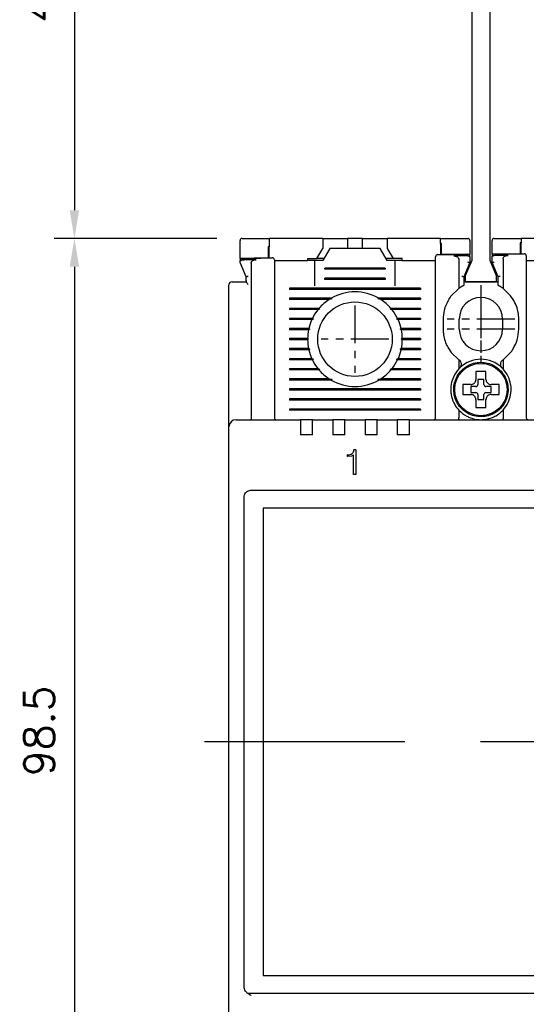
# Model space of a CAD drawing. Extents: x 2148 to 5118, y -907 to 1533.
# Tile 19 of 29: x 4449 to 4500, y 1318 to 1415. Entities that reach past the tile are written whole.
import ezdxf

# ---------------------------------------------------------------- set-up
doc = ezdxf.new("R2010")
doc.units = 0
doc.header["$LTSCALE"] = 3
doc.header["$MEASUREMENT"] = 0
doc.linetypes.add('CENTER', pattern=[2, 1.25, -0.25, 0.25, -0.25])
doc.layers.get('0').update_dxf_attribs({"linetype": 'CONTINUOUS'})
doc.layers.get('Defpoints').update_dxf_attribs({"linetype": 'CONTINUOUS'})
doc.layers.add('cen', color=1, linetype='CENTER')
doc.layers.add('di', color=3, linetype='CONTINUOUS')
doc.styles.add('KIM', font='ROMANS.shx', dxfattribs={"height": 5, "bigfont": 'GSG1.shx'})
doc.styles.get("Standard").update_dxf_attribs({"font": 'romans.shx', "height": 3, "bigfont": 'ghs.shx'})
doc.dimstyles.new('STANDARD$0', dxfattribs={"dimtxt": 5, "dimasz": 5, "dimexe": 1, "dimexo": 2, "dimgap": 2, "dimtad": 1, "dimdec": 4, "dimzin": 12, "dimdsep": 46, "dimtxsty": 'KIM', "dimcen": -1, "dimdle": 0.1, "dimadec": 0, "dimazin": 0, "dimtfac": 1, "dimtdec": 4, "dimtmove": 0, "dimatfit": 3, "dimfxl": 0, "dimtolj": 1, "dimtzin": 0, "dimarcsym": 0})

# ---------------------------------------------------------------- blocks, each defined once
blk = doc.blocks.new('*D44')
at = {"layer": 'Defpoints', "color": 0}
for p in [(4470.911, 1393.607), (4454.773, 1295.107), (4507.611, 1295.107)]:
    blk.add_point(p, dxfattribs=at)
at = {"layer": 'di'}
for p, q in [((4468.911, 1393.607), (4452.773, 1393.607)), ((4454.773, 1390.807), (4454.773, 1297.907)), ((4505.611, 1295.107), (4452.773, 1295.107))]:
    blk.add_line(p, q, dxfattribs=at)
for points in [[(4454.306, 1390.807), (4455.239, 1390.807), (4454.773, 1393.607)], [(4454.306, 1297.907), (4455.239, 1297.907), (4454.773, 1295.107)]]:
    blk.add_solid(points, dxfattribs=at)
at = {"layer": 'di', "insert": (4451.273, 1344.707), "char_height": 3, "attachment_point": 5, "rotation": 90}
blk.add_mtext('\\A1;98.5', dxfattribs=at)
blk = doc.blocks.new('12323')
for p, q in [((3740.699, 1408.125), (3738.499, 1408.125)), ((3738.499, 1408.125), (3738.499, 1404.725)), ((3742.999, 1408.125), (3738.499, 1408.125)), ((3742.999, 1407.325), (3742.999, 1408.125)), ((3790.799, 1407.325), (3742.999, 1407.325)), ((3792.299, 1407.975), (3790.799, 1407.325)), ((3792.899, 1407.975), (3792.299, 1407.975)), ((3792.899, 1404.875), (3792.899, 1407.975)), ((3742.999, 1405.525), (3790.799, 1405.525)), ((3742.999, 1405.525), (3790.799, 1405.525)), ((3742.999, 1404.725), (3742.999, 1405.525)), ((3744.846, 1405.525), (3743.655, 1405.176)), ((3790.799, 1405.525), (3792.299, 1404.875)), ((3738.499, 1404.725), (3740.699, 1404.725)), ((3738.499, 1404.725), (3742.999, 1404.725)), ((3743.655, 1405.176), (3742.999, 1404.984)), ((3792.299, 1404.875), (3792.899, 1404.875))]:
    blk.add_line(p, q)
blk = doc.blocks.new('*D73')
at = {"layer": 'Defpoints', "color": 0}
for p in [(4493.411, 1443.707), (4454.773, 1393.607), (4470.911, 1393.607)]:
    blk.add_point(p, dxfattribs=at)
at = {"layer": 'di'}
for p, q in [((4491.411, 1443.707), (4452.773, 1443.707)), ((4454.773, 1440.907), (4454.773, 1396.407)), ((4468.911, 1393.607), (4452.773, 1393.607))]:
    blk.add_line(p, q, dxfattribs=at)
for points in [[(4454.306, 1440.907), (4455.239, 1440.907), (4454.773, 1443.707)], [(4454.306, 1396.407), (4455.239, 1396.407), (4454.773, 1393.607)]]:
    blk.add_solid(points, dxfattribs=at)
at = {"layer": 'di', "insert": (4451.273, 1417.595), "char_height": 3, "attachment_point": 5, "rotation": 90}
blk.add_mtext('\\A1;48', dxfattribs=at)

msp = doc.modelspace()

# ---------------------------------------------------------------- linework, layer by layer
for p, q in [((4474.111, 1393.607), (4474.111, 1392.784)), ((4479.411, 1393.607), (4474.111, 1393.607)), ((4479.411, 1393.607), (4479.411, 1392.607)), ((4479.411, 1393.607), (4481.361, 1393.607)), ((4481.361, 1393.607), (4481.861, 1393.607)), ((4481.861, 1393.607), (4481.861, 1392.607)), ((4483.361, 1393.607), (4481.861, 1393.607)), ((4483.361, 1392.607), (4483.361, 1393.607)), ((4483.361, 1393.607), (4483.861, 1393.607)), ((4483.861, 1393.607), (4485.811, 1393.607)), ((4485.811, 1393.607), (4485.811, 1392.607)), ((4491.111, 1393.607), (4485.811, 1393.607)), ((4491.111, 1393.105), (4491.111, 1393.607)), ((4499.111, 1393.607), (4499.111, 1393.18)), ((4504.411, 1393.607), (4499.111, 1393.607)), ((4471.211, 1391.607), (4471.211, 1393.407)), ((4474.011, 1392.781), (4474.011, 1391.681)), ((4474.111, 1391.684), (4474.111, 1392.784)), ((4478.834, 1391.607), (4479.411, 1392.607)), ((4480.111, 1392.607), (4479.419, 1391.407)), ((4485.111, 1392.607), (4480.111, 1392.607)), ((4485.804, 1391.407), (4485.111, 1392.607)), ((4485.811, 1392.607), (4486.389, 1391.607)), ((4491.111, 1393.105), (4491.111, 1392.005)), ((4491.211, 1392.006), (4491.211, 1393.106)), ((4494.011, 1393.407), (4494.011, 1392.038)), ((4496.211, 1392.058), (4496.211, 1393.407)), ((4499.011, 1393.18), (4499.011, 1392.08)), ((4499.111, 1392.08), (4499.111, 1393.18)), ((4474.011, 1391.681), (4471.211, 1391.607)), ((4471.211, 1391.607), (4471.211, 1391.464)), ((4477.911, 1391.607), (4477.911, 1391.407)), ((4477.911, 1391.607), (4478.834, 1391.607)), ((4479.534, 1391.607), (4478.834, 1391.607)), ((4486.389, 1391.607), (4485.689, 1391.607)), ((4487.311, 1391.607), (4486.389, 1391.607)), ((4487.311, 1391.407), (4487.311, 1391.607)), ((4494.011, 1392.038), (4491.211, 1392.006)), ((4493.811, 1391.887), (4493.81, 1391.887)), ((4494.011, 1391.886), (4494.011, 1392.038)), ((4494.011, 1391.755), (4494.011, 1391.208)), ((4499.011, 1392.08), (4496.211, 1392.058)), ((4496.211, 1392.058), (4496.211, 1391.911)), ((4496.211, 1391.208), (4496.211, 1391.78)), ((4496.411, 1391.912), (4496.41, 1391.912)), ((4497.311, 1391.596), (4497.311, 1388.644)), ((4471.811, 1389.807), (4471.211, 1391.207)), ((4472.311, 1391.169), (4472.311, 1375.793)), ((4474.611, 1391.407), (4477.911, 1391.407)), ((4474.611, 1390.609), (4474.611, 1375.807)), ((4478.611, 1391.407), (4477.911, 1391.407)), ((4478.611, 1391.407), (4478.611, 1388.907)), ((4479.419, 1391.407), (4478.611, 1391.407)), ((4479.611, 1390.55), (4479.611, 1390.665)), ((4485.611, 1390.665), (4479.611, 1390.665)), ((4485.611, 1390.607), (4479.611, 1390.607)), ((4485.611, 1390.665), (4485.611, 1390.55)), ((4486.611, 1391.407), (4485.804, 1391.407)), ((4487.311, 1391.407), (4486.611, 1391.407)), ((4486.611, 1388.907), (4486.611, 1391.407)), ((4487.311, 1391.407), (4490.611, 1391.407)), ((4490.611, 1375.807), (4490.611, 1390.919)), ((4492.911, 1391.549), (4492.911, 1388.644)), ((4494.011, 1391.207), (4493.411, 1389.807)), ((4494.011, 1391.208), (4494.011, 1391.207)), ((4496.211, 1391.207), (4496.211, 1391.208)), ((4496.811, 1389.807), (4496.211, 1391.207)), ((4499.611, 1391.407), (4502.911, 1391.407)), ((4499.611, 1391.001), (4499.611, 1375.807)), ((4471.811, 1389.441), (4471.811, 1389.808)), ((4471.811, 1389.808), (4471.811, 1389.807)), ((4485.611, 1390.55), (4479.611, 1390.55)), ((4479.611, 1389.55), (4479.611, 1389.665)), ((4485.611, 1389.665), (4479.611, 1389.665)), ((4485.611, 1389.665), (4485.611, 1389.55)), ((4493.411, 1389.808), (4493.411, 1388.95)), ((4493.411, 1389.807), (4493.411, 1389.808)), ((4496.811, 1388.95), (4496.811, 1389.808)), ((4496.811, 1389.808), (4496.811, 1389.807)), ((4470.111, 1375.735), (4470.111, 1389.007)), ((4470.811, 1389.307), (4471.811, 1389.307)), ((4471.811, 1389.441), (4471.813, 1389.293)), ((4471.811, 1389.293), (4471.811, 1389.441)), ((4471.813, 1389.293), (4471.811, 1389.293)), ((4476.111, 1388.665), (4476.111, 1388.55)), ((4489.111, 1388.665), (4476.111, 1388.665)), ((4485.611, 1389.607), (4479.611, 1389.607)), ((4485.611, 1389.55), (4479.611, 1389.55)), ((4489.111, 1388.665), (4489.111, 1388.55)), ((4493.211, 1388.84), (4492.911, 1388.644)), ((4496.811, 1389.307), (4493.411, 1389.307)), ((4497.311, 1388.644), (4497.011, 1388.84)), ((4489.111, 1388.607), (4476.111, 1388.607)), ((4489.111, 1388.55), (4476.111, 1388.55)), ((4492.911, 1388.644), (4492.161, 1387.923)), ((4498.061, 1387.923), (4497.311, 1388.644)), ((4498.311, 1387.563), (4498.061, 1387.923)), ((4480.24, 1387.665), (4476.111, 1387.665)), ((4476.111, 1387.665), (4476.111, 1387.55)), ((4480.34, 1387.607), (4476.111, 1387.607)), ((4480.052, 1387.55), (4476.111, 1387.55)), ((4480.34, 1387.607), (4480.052, 1387.55)), ((4480.24, 1387.665), (4480.34, 1387.607)), ((4484.883, 1387.607), (4484.983, 1387.665)), ((4485.17, 1387.55), (4484.883, 1387.607)), ((4489.111, 1387.607), (4484.883, 1387.607)), ((4489.111, 1387.665), (4484.983, 1387.665)), ((4489.111, 1387.55), (4485.17, 1387.55)), ((4489.111, 1387.665), (4489.111, 1387.55)), ((4479.042, 1386.665), (4476.111, 1386.665)), ((4476.111, 1386.665), (4476.111, 1386.55)), ((4479.124, 1386.607), (4476.111, 1386.607)), ((4478.946, 1386.55), (4476.111, 1386.55)), ((4480.211, 1386.407), (4480.212, 1386.424)), ((4485.011, 1386.424), (4485.011, 1386.407)), ((4489.111, 1386.607), (4486.098, 1386.607)), ((4489.111, 1386.665), (4486.181, 1386.665)), ((4489.111, 1386.55), (4486.276, 1386.55)), ((4489.111, 1386.665), (4489.111, 1386.55)), ((4478.386, 1385.665), (4476.111, 1385.665)), ((4476.111, 1385.665), (4476.111, 1385.55)), ((4478.469, 1385.607), (4476.111, 1385.607)), ((4478.331, 1385.55), (4476.111, 1385.55)), ((4489.111, 1385.607), (4486.754, 1385.607)), ((4489.111, 1385.665), (4486.837, 1385.665)), ((4489.111, 1385.55), (4486.891, 1385.55)), ((4489.111, 1385.665), (4489.111, 1385.55)), ((4491.361, 1385.607), (4491.361, 1384.607)), ((4492.961, 1384.607), (4492.961, 1385.607)), ((4497.261, 1385.607), (4497.261, 1384.607)), ((4498.861, 1384.607), (4498.861, 1385.607)), ((4478.032, 1384.665), (4476.111, 1384.665)), ((4476.111, 1384.665), (4476.111, 1384.55)), ((4478.121, 1384.607), (4476.111, 1384.607)), ((4478.007, 1384.55), (4476.111, 1384.55)), ((4478.121, 1384.607), (4478.007, 1384.55)), ((4478.032, 1384.665), (4478.121, 1384.607)), ((4487.101, 1384.607), (4487.191, 1384.665)), ((4489.111, 1384.607), (4487.101, 1384.607)), ((4487.216, 1384.55), (4487.101, 1384.607)), ((4489.111, 1384.665), (4487.191, 1384.665)), ((4489.111, 1384.55), (4487.216, 1384.55)), ((4489.111, 1384.665), (4489.111, 1384.55)), ((4477.912, 1383.665), (4476.111, 1383.665)), ((4476.111, 1383.665), (4476.111, 1383.55)), ((4478.011, 1383.607), (4476.111, 1383.607)), ((4477.912, 1383.55), (4476.111, 1383.55)), ((4477.912, 1383.665), (4478.011, 1383.607)), ((4478.011, 1383.607), (4477.912, 1383.55)), ((4487.211, 1383.607), (4487.311, 1383.665)), ((4489.111, 1383.607), (4487.211, 1383.607)), ((4487.311, 1383.55), (4487.211, 1383.607)), ((4489.111, 1383.665), (4487.311, 1383.665)), ((4489.111, 1383.55), (4487.311, 1383.55)), ((4489.111, 1383.665), (4489.111, 1383.55)), ((4478.007, 1382.665), (4476.111, 1382.665)), ((4476.111, 1382.665), (4476.111, 1382.55)), ((4478.121, 1382.607), (4476.111, 1382.607)), ((4478.032, 1382.55), (4476.111, 1382.55)), ((4478.007, 1382.665), (4478.121, 1382.607)), ((4478.121, 1382.607), (4478.032, 1382.55)), ((4487.101, 1382.607), (4487.216, 1382.665)), ((4489.111, 1382.607), (4487.101, 1382.607)), ((4487.191, 1382.55), (4487.101, 1382.607)), ((4489.111, 1382.55), (4487.191, 1382.55)), ((4489.111, 1382.665), (4487.216, 1382.665)), ((4489.111, 1382.665), (4489.111, 1382.55)), ((4491.911, 1382.652), (4492.161, 1382.292)), ((4492.161, 1382.292), (4492.911, 1381.571)), ((4497.311, 1381.571), (4498.061, 1382.292)), ((4478.331, 1381.665), (4476.111, 1381.665)), ((4476.111, 1381.665), (4476.111, 1381.55)), ((4478.469, 1381.607), (4476.111, 1381.607)), ((4478.386, 1381.55), (4476.111, 1381.55)), ((4489.111, 1381.607), (4486.754, 1381.607)), ((4489.111, 1381.55), (4486.837, 1381.55)), ((4489.111, 1381.665), (4486.891, 1381.665)), ((4489.111, 1381.665), (4489.111, 1381.55)), ((4492.911, 1381.571), (4492.911, 1380.647)), ((4492.911, 1381.571), (4492.964, 1381.533)), ((4497.258, 1381.533), (4497.311, 1381.571)), ((4497.311, 1381.571), (4497.311, 1380.647)), ((4478.946, 1380.665), (4476.111, 1380.665)), ((4476.111, 1380.665), (4476.111, 1380.55)), ((4479.124, 1380.607), (4476.111, 1380.607)), ((4479.042, 1380.55), (4476.111, 1380.55)), ((4480.211, 1380.792), (4480.211, 1380.807)), ((4485.011, 1380.807), (4485.012, 1380.792)), ((4489.111, 1380.607), (4486.098, 1380.607)), ((4489.111, 1380.55), (4486.181, 1380.55)), ((4489.111, 1380.665), (4486.276, 1380.665)), ((4489.111, 1380.665), (4489.111, 1380.55)), ((4493.026, 1380.764), (4492.911, 1380.647)), ((4497.311, 1380.647), (4497.197, 1380.764)), ((4480.052, 1379.665), (4476.111, 1379.665)), ((4476.111, 1379.665), (4476.111, 1379.55)), ((4480.34, 1379.607), (4476.111, 1379.607)), ((4480.24, 1379.55), (4476.111, 1379.55)), ((4480.052, 1379.665), (4480.34, 1379.607)), ((4480.34, 1379.607), (4480.24, 1379.55)), ((4484.883, 1379.607), (4485.17, 1379.665)), ((4484.983, 1379.55), (4484.883, 1379.607)), ((4489.111, 1379.607), (4484.883, 1379.607)), ((4489.111, 1379.55), (4484.983, 1379.55)), ((4489.111, 1379.665), (4485.17, 1379.665)), ((4489.111, 1379.665), (4489.111, 1379.55)), ((4493.541, 1379.107), (4493.311, 1379.107)), ((4494.611, 1378.907), (4494.111, 1378.907)), ((4494.111, 1378.907), (4494.111, 1378.307)), ((4495.411, 1379.607), (4494.811, 1379.607)), ((4494.811, 1379.607), (4494.811, 1379.107)), ((4495.411, 1379.107), (4495.411, 1379.607)), ((4496.111, 1378.907), (4495.611, 1378.907)), ((4496.111, 1378.307), (4496.111, 1378.907)), ((4476.111, 1378.665), (4476.111, 1378.55)), ((4489.111, 1378.665), (4476.111, 1378.665)), ((4489.111, 1378.607), (4476.111, 1378.607)), ((4489.111, 1378.55), (4476.111, 1378.55)), ((4489.111, 1378.665), (4489.111, 1378.55)), ((4494.111, 1378.307), (4494.611, 1378.307)), ((4494.811, 1378.107), (4494.811, 1377.607)), ((4495.411, 1377.607), (4495.411, 1378.107)), ((4495.611, 1378.307), (4496.111, 1378.307)), ((4497.711, 1378.641), (4497.811, 1378.641)), ((4497.811, 1378.573), (4497.711, 1378.573)), ((4497.811, 1378.641), (4497.811, 1378.573)), ((4476.111, 1377.665), (4476.111, 1377.55)), ((4489.111, 1377.665), (4476.111, 1377.665)), ((4489.111, 1377.607), (4476.111, 1377.607)), ((4489.111, 1377.55), (4476.111, 1377.55)), ((4489.111, 1377.665), (4489.111, 1377.55)), ((4494.611, 1377.038), (4494.611, 1376.807)), ((4494.811, 1377.607), (4495.411, 1377.607)), ((4476.111, 1376.665), (4476.111, 1376.55)), ((4489.111, 1376.665), (4476.111, 1376.665)), ((4489.111, 1376.607), (4476.111, 1376.607)), ((4489.111, 1376.55), (4476.111, 1376.55)), ((4489.111, 1376.665), (4489.111, 1376.55)), ((4492.911, 1376.568), (4492.911, 1375.793)), ((4497.311, 1376.568), (4497.311, 1375.793)), ((4470.111, 1374.907), (4470.111, 1375.735)), ((4470.811, 1375.607), (4477.211, 1375.607)), ((4472.311, 1375.791), (4472.311, 1375.793)), ((4477.211, 1375.607), (4477.211, 1374.916)), ((4478.411, 1375.607), (4477.211, 1375.607)), ((4478.411, 1375.607), (4480.411, 1375.607)), ((4478.411, 1374.916), (4478.411, 1375.607)), ((4480.411, 1375.607), (4480.411, 1374.916)), ((4481.611, 1375.607), (4480.411, 1375.607)), ((4481.611, 1375.607), (4483.611, 1375.607)), ((4481.611, 1374.916), (4481.611, 1375.607)), ((4483.611, 1375.607), (4483.611, 1374.916)), ((4484.811, 1375.607), (4483.611, 1375.607)), ((4484.811, 1375.607), (4486.811, 1375.607)), ((4484.811, 1374.916), (4484.811, 1375.607)), ((4486.811, 1375.607), (4486.811, 1374.916)), ((4488.011, 1375.607), (4486.811, 1375.607)), ((4488.011, 1375.607), (4502.211, 1375.607)), ((4488.011, 1374.916), (4488.011, 1375.607)), ((4492.911, 1375.793), (4492.911, 1375.791)), ((4497.311, 1375.791), (4497.311, 1375.793)), ((4470.111, 1312.307), (4470.111, 1374.907)), ((4477.211, 1374.916), (4477.211, 1374.107)), ((4478.411, 1374.107), (4477.211, 1374.107)), ((4478.411, 1374.107), (4478.411, 1374.916)), ((4480.411, 1374.916), (4480.411, 1374.107)), ((4481.611, 1374.107), (4480.411, 1374.107)), ((4481.611, 1374.107), (4481.611, 1374.916)), ((4483.611, 1374.916), (4483.611, 1374.107)), ((4484.811, 1374.107), (4483.611, 1374.107)), ((4484.811, 1374.107), (4484.811, 1374.916)), ((4486.811, 1374.916), (4486.811, 1374.107)), ((4488.011, 1374.107), (4486.811, 1374.107)), ((4488.011, 1374.107), (4488.011, 1374.916)), ((4481.878, 1371.966), (4481.878, 1372.127)), ((4481.892, 1372.127), (4481.878, 1372.127)), ((4482.477, 1372.102), (4482.253, 1372)), ((4482.477, 1370.172), (4482.477, 1372.102)), ((4482.701, 1372.607), (4482.503, 1372.607)), ((4482.701, 1372.607), (4482.701, 1370.172)), ((4481.912, 1371.966), (4481.878, 1371.966)), ((4482.253, 1372), (4481.912, 1371.966)), ((4482.701, 1370.172), (4482.477, 1370.172)), ((4472.311, 1368.607), (4542.911, 1368.607)), ((4471.611, 1367.722), (4471.611, 1367.906)), ((4471.611, 1319.493), (4471.611, 1367.722)), ((4541.711, 1366.807), (4473.511, 1366.807)), ((4473.511, 1366.807), (4473.511, 1320.407)), ((4473.511, 1320.407), (4541.711, 1320.407)), ((4471.611, 1319.316), (4471.611, 1319.493)), ((4471.611, 1319.297), (4471.611, 1319.316)), ((4543.226, 1318.607), (4471.997, 1318.607))]:
    msp.add_line(p, q)
at = {"flags": 128}
for points in [[(4474.111, 1392.784), (4474.099, 1392.783), (4474.086, 1392.783), (4474.074, 1392.783), (4474.061, 1392.782), (4474.049, 1392.782), (4474.036, 1392.782), (4474.024, 1392.781), (4474.011, 1392.781)], [(4491.211, 1393.106), (4491.199, 1393.106), (4491.186, 1393.106), (4491.174, 1393.105), (4491.161, 1393.105), (4491.149, 1393.105), (4491.136, 1393.105), (4491.124, 1393.105), (4491.111, 1393.105)], [(4499.111, 1393.18), (4499.099, 1393.18), (4499.086, 1393.18), (4499.074, 1393.18), (4499.061, 1393.18), (4499.049, 1393.18), (4499.036, 1393.18), (4499.024, 1393.18), (4499.011, 1393.18)], [(4479.042, 1386.665), (4479.084, 1386.635), (4479.124, 1386.607)], [(4486.098, 1386.607), (4486.138, 1386.635), (4486.181, 1386.665)], [(4478.386, 1385.665), (4478.452, 1385.619), (4478.469, 1385.607)], [(4486.837, 1381.55), (4486.771, 1381.596), (4486.754, 1381.607)], [(4479.124, 1380.607), (4479.084, 1380.579), (4479.042, 1380.55)], [(4486.181, 1380.55), (4486.138, 1380.579), (4486.098, 1380.607)]]:
    msp.add_lwpolyline(points, dxfattribs=at)
for centre, radius in [((4482.611, 1383.607), 3.7), ((4495.111, 1378.607), 2.6)]:
    msp.add_circle(centre, radius)
for centre, radius, start, end in [((4471.411, 1391.413), 0.2, 91.56555, 180), ((4474.411, 1391.491), 0.2, 0, 91.43578), ((4490.811, 1391.801), 0.2, 90.72648, 180), ((4493.811, 1391.836), 0.2, 0, 90.59675), ((4496.411, 1391.86), 0.2, 90.48431, 180), ((4499.411, 1391.882), 0.2, 0, 90.35458), ((4470.411, 1389.007), 0.3, 90, 180), ((4482.611, 1383.607), 4.7, 59.69459, 120.30541), ((4495.111, 1385.607), 2.15, 0, 180), ((4482.611, 1383.607), 4.7, 122.98851, 139.41451), ((4482.611, 1383.607), 4.7, 40.58549, 57.01149), ((4482.611, 1383.607), 4.7, 141.24336, 154.03539), ((4482.611, 1383.607), 4.7, 25.96461, 38.75664), ((4482.611, 1383.607), 4.7, 155.59098, 166.99418), ((4482.611, 1383.607), 4.7, 13.00582, 24.40902), ((4482.611, 1383.607), 4.7, 168.43486, 179.29616), ((4482.611, 1383.607), 4.7, 0.70384, 11.56514), ((4495.111, 1384.607), 2.15, 180, 0), ((4482.611, 1383.607), 4.7, 180.70384, 191.56514), ((4482.611, 1383.607), 4.7, 348.43486, 359.29616), ((4482.611, 1383.607), 4.7, 193.00582, 204.40902), ((4482.611, 1383.607), 4.7, 335.59098, 346.99418), ((4482.611, 1383.607), 4.7, 205.96461, 218.75664), ((4482.611, 1383.607), 4.7, 321.24336, 334.03539), ((4495.111, 1378.607), 3, 45.95137, 134.04863), ((4482.611, 1383.607), 4.7, 220.58549, 237.01149), ((4482.611, 1383.607), 4.7, 302.98851, 319.41451), ((4482.611, 1383.607), 4.7, 239.69459, 300.30541), ((4494.611, 1379.107), 0.2, 270, 0), ((4495.611, 1379.107), 0.2, 180, 270), ((4494.611, 1378.107), 0.2, 0, 90), ((4495.611, 1378.107), 0.2, 90, 180), ((4470.811, 1374.907), 0.7, 90, 180), ((4474.811, 1375.807), 0.2, 180, 270), ((4490.411, 1375.807), 0.2, 270, 0), ((4499.811, 1375.807), 0.2, 180, 270)]:
    msp.add_arc(centre, radius, start, end)
for points, knots in [([(4471.411, 1393.607), (4471.401, 1393.607), (4471.379, 1393.606), (4471.344, 1393.597), (4471.299, 1393.576), (4471.243, 1393.527), (4471.215, 1393.466), (4471.212, 1393.421), (4471.211, 1393.407)], [0, 0, 0, 0, 0.060996, 0.12171, 0.225781, 0.417892, 0.820933, 1, 1, 1, 1]), ([(4471.411, 1393.607), (4472.076, 1393.607), (4472.976, 1393.607), (4473.876, 1393.607), (4474.111, 1393.607)], [0, 0, 0, 0, 0.738827, 1, 1, 1, 1]), ([(4491.111, 1393.607), (4491.834, 1393.607), (4492.734, 1393.607), (4493.634, 1393.607), (4493.811, 1393.607)], [0, 0, 0, 0, 0.8028, 1, 1, 1, 1]), ([(4494.011, 1393.407), (4494.004, 1393.454), (4493.995, 1393.512), (4493.929, 1393.571), (4493.892, 1393.592), (4493.853, 1393.604), (4493.827, 1393.607), (4493.814, 1393.607), (4493.811, 1393.607)], [0, 0, 0, 0, 0.587836, 0.718658, 0.85022, 0.923032, 0.985094, 1, 1, 1, 1]), ([(4496.411, 1393.607), (4496.401, 1393.607), (4496.376, 1393.606), (4496.337, 1393.595), (4496.288, 1393.569), (4496.226, 1393.506), (4496.217, 1393.447), (4496.211, 1393.407)], [0, 0, 0, 0, 0.061739, 0.137419, 0.257142, 0.490086, 1, 1, 1, 1]), ([(4496.411, 1393.607), (4497.068, 1393.607), (4497.968, 1393.607), (4498.868, 1393.607), (4499.111, 1393.607)], [0, 0, 0, 0, 0.72924, 1, 1, 1, 1]), ([(4471.406, 1391.613), (4472.234, 1391.635), (4473.234, 1391.662), (4474.235, 1391.687), (4474.406, 1391.691)], [0, 0, 0, 0, 0.828278, 1, 1, 1, 1]), ([(4490.611, 1390.919), (4490.611, 1390.953), (4490.611, 1391.098), (4490.611, 1391.342), (4490.611, 1391.595), (4490.611, 1391.768), (4490.611, 1391.79), (4490.611, 1391.801)], [0, 0, 0, 0, 0.071057, 0.303312, 0.535548, 0.767774, 1, 1, 1, 1]), ([(4490.809, 1392.001), (4490.981, 1392.003), (4491.982, 1392.016), (4492.982, 1392.027), (4493.809, 1392.036)], [0, 0, 0, 0, 0.172619, 1, 1, 1, 1]), ([(4493.81, 1391.887), (4493.51, 1391.884), (4493.044, 1391.879), (4492.579, 1391.874), (4492.412, 1391.872)], [0, 0, 0, 0, 0.642874, 1, 1, 1, 1]), ([(4492.412, 1391.872), (4492.498, 1391.866), (4492.628, 1391.858), (4492.779, 1391.784), (4492.861, 1391.709), (4492.905, 1391.628), (4492.909, 1391.574), (4492.911, 1391.549)], [0, 0, 0, 0, 0.385084, 0.589605, 0.754624, 0.88612, 1, 1, 1, 1]), ([(4493.811, 1391.887), (4493.832, 1391.886), (4493.873, 1391.883), (4493.929, 1391.865), (4493.974, 1391.838), (4494.004, 1391.8), (4494.011, 1391.771), (4494.011, 1391.756), (4494.011, 1391.755)], [0, 0, 0, 0, 0.183846, 0.367405, 0.558587, 0.769689, 0.990928, 1, 1, 1, 1]), ([(4496.211, 1391.78), (4496.211, 1391.78), (4496.211, 1391.795), (4496.219, 1391.824), (4496.248, 1391.861), (4496.293, 1391.889), (4496.348, 1391.908), (4496.389, 1391.91), (4496.41, 1391.912)], [0, 0, 0, 0, 0.0091092, 0.2257777, 0.4383164, 0.6306707, 0.8151876, 1, 1, 1, 1]), ([(4496.41, 1392.06), (4497.238, 1392.067), (4498.238, 1392.075), (4499.238, 1392.081), (4499.41, 1392.082)], [0, 0, 0, 0, 0.827826, 1, 1, 1, 1]), ([(4497.803, 1391.923), (4497.639, 1391.921), (4497.175, 1391.918), (4496.711, 1391.914), (4496.411, 1391.912)], [0, 0, 0, 0, 0.353116, 1, 1, 1, 1]), ([(4497.311, 1391.596), (4497.315, 1391.628), (4497.323, 1391.693), (4497.385, 1391.783), (4497.496, 1391.864), (4497.643, 1391.914), (4497.754, 1391.92), (4497.803, 1391.923)], [0, 0, 0, 0, 0.1494898, 0.2985557, 0.4901557, 0.7768094, 1, 1, 1, 1]), ([(4499.611, 1391.882), (4499.611, 1391.881), (4499.611, 1391.876), (4499.611, 1391.804), (4499.611, 1391.609), (4499.611, 1391.332), (4499.611, 1391.111), (4499.611, 1391.001)], [0, 0, 0, 0, 0.070864, 0.303143, 0.535428, 0.767714, 1, 1, 1, 1]), ([(4471.211, 1391.281), (4471.213, 1391.296), (4471.216, 1391.329), (4471.242, 1391.374), (4471.283, 1391.416), (4471.319, 1391.436), (4471.337, 1391.446)], [0, 0, 0, 0, 0.226765, 0.487635, 0.743745, 1, 1, 1, 1]), ([(4471.211, 1391.281), (4471.211, 1391.309), (4471.211, 1391.388), (4471.211, 1391.403), (4471.211, 1391.413)], [0, 0, 0, 0, 0.351267, 1, 1, 1, 1]), ([(4471.211, 1391.207), (4471.211, 1391.208), (4471.211, 1391.21), (4471.211, 1391.228), (4471.211, 1391.252), (4471.211, 1391.273), (4471.211, 1391.281)], [0, 0, 0, 0, 0.215584, 0.430356, 0.785441, 1, 1, 1, 1]), ([(4471.407, 1391.464), (4471.388, 1391.461), (4471.364, 1391.458), (4471.342, 1391.448), (4471.337, 1391.446)], [0, 0, 0, 0, 0.777371, 1, 1, 1, 1]), ([(4472.795, 1391.501), (4472.634, 1391.497), (4472.171, 1391.484), (4471.708, 1391.472), (4471.407, 1391.464)], [0, 0, 0, 0, 0.348376, 1, 1, 1, 1]), ([(4472.311, 1391.169), (4472.315, 1391.202), (4472.323, 1391.267), (4472.387, 1391.358), (4472.499, 1391.441), (4472.644, 1391.49), (4472.751, 1391.498), (4472.795, 1391.501)], [0, 0, 0, 0, 0.152105, 0.303692, 0.501205, 0.796816, 1, 1, 1, 1]), ([(4474.611, 1391.491), (4474.611, 1391.49), (4474.611, 1391.486), (4474.611, 1391.413), (4474.611, 1391.217), (4474.611, 1390.94), (4474.611, 1390.719), (4474.611, 1390.609)], [0, 0, 0, 0, 0.071308, 0.303412, 0.535586, 0.767794, 1, 1, 1, 1]), ([(4493.811, 1391.272), (4493.813, 1391.272), (4493.829, 1391.269), (4493.867, 1391.26), (4493.922, 1391.246), (4493.971, 1391.231), (4494.005, 1391.217), (4494.009, 1391.211), (4494.011, 1391.208)], [0, 0, 0, 0, 0.014306, 0.155256, 0.370396, 0.58149, 0.790712, 1, 1, 1, 1]), ([(4496.211, 1391.208), (4496.213, 1391.211), (4496.218, 1391.217), (4496.251, 1391.231), (4496.301, 1391.246), (4496.356, 1391.26), (4496.394, 1391.269), (4496.41, 1391.272), (4496.411, 1391.272)], [0, 0, 0, 0, 0.209288, 0.41851, 0.629604, 0.844744, 0.985694, 1, 1, 1, 1]), ([(4471.811, 1389.808), (4471.813, 1389.811), (4471.818, 1389.817), (4471.851, 1389.831), (4471.901, 1389.846), (4471.956, 1389.86), (4471.994, 1389.868), (4472.01, 1389.871), (4472.011, 1389.872)], [0, 0, 0, 0, 0.209284, 0.418502, 0.629593, 0.844734, 0.985697, 1, 1, 1, 1]), ([(4493.211, 1389.872), (4493.213, 1389.871), (4493.229, 1389.868), (4493.267, 1389.86), (4493.322, 1389.846), (4493.371, 1389.831), (4493.405, 1389.817), (4493.409, 1389.811), (4493.411, 1389.808)], [0, 0, 0, 0, 0.0143033, 0.1552665, 0.3704072, 0.5814984, 0.7907165, 1, 1, 1, 1]), ([(4496.811, 1389.808), (4496.813, 1389.811), (4496.818, 1389.817), (4496.851, 1389.831), (4496.901, 1389.846), (4496.956, 1389.86), (4496.994, 1389.868), (4497.01, 1389.871), (4497.011, 1389.872)], [0, 0, 0, 0, 0.2092835, 0.4185016, 0.6295928, 0.8447335, 0.9856967, 1, 1, 1, 1]), ([(4470.411, 1389.307), (4470.416, 1389.307), (4470.425, 1389.307), (4470.494, 1389.307), (4470.597, 1389.307), (4470.709, 1389.307), (4470.783, 1389.307), (4470.811, 1389.307)], [0, 0, 0, 0, 0.2164533, 0.4329288, 0.6487544, 0.8632387, 1, 1, 1, 1]), ([(4471.813, 1389.293), (4471.815, 1389.288), (4471.822, 1389.273), (4471.857, 1389.227), (4471.923, 1389.148), (4471.98, 1389.08), (4472.011, 1389.042), (4472.011, 1389.042)], [0, 0, 0, 0, 0.1166004, 0.3327556, 0.6333641, 0.9913807, 1, 1, 1, 1]), ([(4493.411, 1388.95), (4493.409, 1388.949), (4493.405, 1388.947), (4493.375, 1388.931), (4493.329, 1388.907), (4493.272, 1388.876), (4493.23, 1388.852), (4493.211, 1388.84)], [0, 0, 0, 0, 0.188954, 0.377385, 0.579407, 0.805366, 1, 1, 1, 1]), ([(4497.011, 1388.84), (4496.982, 1388.857), (4496.927, 1388.889), (4496.86, 1388.925), (4496.819, 1388.946), (4496.814, 1388.949), (4496.811, 1388.95)], [0, 0, 0, 0, 0.297961, 0.559955, 0.798942, 1, 1, 1, 1]), ([(4492.161, 1387.923), (4492.086, 1387.822), (4492, 1387.706), (4491.921, 1387.579), (4491.911, 1387.563)], [0, 0, 0, 0, 0.873396, 1, 1, 1, 1]), ([(4491.911, 1387.563), (4491.729, 1387.2), (4491.418, 1386.581), (4491.378, 1385.893), (4491.361, 1385.607)], [0, 0, 0, 0, 0.585065, 1, 1, 1, 1]), ([(4498.861, 1385.607), (4498.861, 1385.615), (4498.861, 1385.831), (4498.821, 1386.261), (4498.653, 1386.922), (4498.431, 1387.338), (4498.311, 1387.563)], [0, 0, 0, 0, 0.010804, 0.31547, 0.628954, 1, 1, 1, 1]), ([(4479.124, 1386.607), (4479.107, 1386.602), (4479.047, 1386.583), (4478.988, 1386.563), (4478.946, 1386.55)], [0, 0, 0, 0, 0.296332, 1, 1, 1, 1]), ([(4486.276, 1386.55), (4486.235, 1386.563), (4486.176, 1386.583), (4486.116, 1386.602), (4486.098, 1386.607)], [0, 0, 0, 0, 0.7036676, 1, 1, 1, 1]), ([(4478.469, 1385.607), (4478.465, 1385.606), (4478.419, 1385.587), (4478.374, 1385.568), (4478.331, 1385.55)], [0, 0, 0, 0, 0.076336, 1, 1, 1, 1]), ([(4486.754, 1385.607), (4486.759, 1385.611), (4486.787, 1385.631), (4486.815, 1385.65), (4486.837, 1385.665)], [0, 0, 0, 0, 0.205241, 1, 1, 1, 1]), ([(4486.891, 1385.55), (4486.849, 1385.568), (4486.803, 1385.587), (4486.757, 1385.606), (4486.754, 1385.607)], [0, 0, 0, 0, 0.923664, 1, 1, 1, 1]), ([(4491.361, 1384.607), (4491.366, 1384.468), (4491.377, 1384.12), (4491.492, 1383.565), (4491.683, 1383.051), (4491.851, 1382.758), (4491.911, 1382.652)], [0, 0, 0, 0, 0.203769, 0.508656, 0.822416, 1, 1, 1, 1]), ([(4498.311, 1382.652), (4498.464, 1382.945), (4498.784, 1383.558), (4498.835, 1384.247), (4498.861, 1384.607)], [0, 0, 0, 0, 0.477673, 1, 1, 1, 1]), ([(4498.061, 1382.292), (4498.13, 1382.384), (4498.217, 1382.501), (4498.295, 1382.625), (4498.311, 1382.652)], [0, 0, 0, 0, 0.784311, 1, 1, 1, 1]), ([(4478.331, 1381.665), (4478.374, 1381.647), (4478.419, 1381.628), (4478.465, 1381.609), (4478.469, 1381.607)], [0, 0, 0, 0, 0.922331, 1, 1, 1, 1]), ([(4478.469, 1381.607), (4478.463, 1381.603), (4478.435, 1381.584), (4478.408, 1381.565), (4478.386, 1381.55)], [0, 0, 0, 0, 0.206513, 1, 1, 1, 1]), ([(4486.754, 1381.607), (4486.757, 1381.609), (4486.803, 1381.628), (4486.849, 1381.647), (4486.891, 1381.665)], [0, 0, 0, 0, 0.077669, 1, 1, 1, 1]), ([(4497.811, 1378.641), (4497.791, 1378.875), (4497.749, 1379.348), (4497.457, 1380.003), (4497.018, 1380.563), (4496.447, 1380.99), (4495.785, 1381.254), (4495.077, 1381.338), (4494.371, 1381.237), (4493.716, 1380.956), (4493.156, 1380.514), (4492.729, 1379.943), (4492.464, 1379.281), (4492.381, 1378.573), (4492.482, 1377.867), (4492.763, 1377.212), (4493.205, 1376.652), (4493.775, 1376.225), (4494.438, 1375.96), (4495.146, 1375.877), (4495.851, 1375.978), (4496.507, 1376.259), (4497.067, 1376.701), (4497.492, 1377.272), (4497.767, 1377.934), (4497.797, 1378.407), (4497.811, 1378.641)], [0, 0, 0, 0, 0.041425, 0.083575, 0.125, 0.166425, 0.208575, 0.25, 0.291425, 0.333575, 0.375, 0.416425, 0.458575, 0.5, 0.541425, 0.583575, 0.625, 0.666425, 0.708575, 0.75, 0.791425, 0.833575, 0.875, 0.916425, 0.958575, 1, 1, 1, 1]), ([(4493.026, 1380.764), (4493.032, 1380.77), (4493.078, 1380.816), (4493.145, 1380.92), (4493.186, 1381.086), (4493.17, 1381.257), (4493.097, 1381.412), (4493.015, 1381.497), (4492.967, 1381.531), (4492.964, 1381.533)], [0, 0, 0, 0, 0.0309238, 0.2218646, 0.4133982, 0.6055558, 0.7978709, 0.9897938, 1, 1, 1, 1]), ([(4497.258, 1381.533), (4497.231, 1381.511), (4497.159, 1381.454), (4497.078, 1381.326), (4497.036, 1381.16), (4497.053, 1380.99), (4497.114, 1380.854), (4497.175, 1380.788), (4497.197, 1380.764)], [0, 0, 0, 0, 0.121181, 0.312049, 0.503528, 0.695618, 0.887824, 1, 1, 1, 1]), ([(4478.946, 1380.665), (4478.988, 1380.652), (4479.047, 1380.632), (4479.106, 1380.613), (4479.124, 1380.607)], [0, 0, 0, 0, 0.702611, 1, 1, 1, 1]), ([(4486.098, 1380.607), (4486.116, 1380.613), (4486.176, 1380.632), (4486.235, 1380.652), (4486.276, 1380.665)], [0, 0, 0, 0, 0.297389, 1, 1, 1, 1]), ([(4492.911, 1380.647), (4492.71, 1380.393), (4492.366, 1379.958), (4492.221, 1379.39), (4492.161, 1379.153)], [0, 0, 0, 0, 0.583241, 1, 1, 1, 1]), ([(4494.611, 1380.407), (4494.611, 1380.364), (4494.611, 1380.288), (4494.611, 1380.211), (4494.611, 1380.177)], [0, 0, 0, 0, 0.571794, 1, 1, 1, 1]), ([(4494.611, 1380.177), (4494.611, 1380.012), (4494.611, 1379.822), (4494.611, 1379.632), (4494.611, 1379.607)], [0, 0, 0, 0, 0.871112, 1, 1, 1, 1]), ([(4495.611, 1380.177), (4495.611, 1380.211), (4495.611, 1380.288), (4495.611, 1380.364), (4495.611, 1380.407)], [0, 0, 0, 0, 0.428206, 1, 1, 1, 1]), ([(4495.611, 1379.607), (4495.611, 1379.632), (4495.611, 1379.822), (4495.611, 1380.012), (4495.611, 1380.177)], [0, 0, 0, 0, 0.128888, 1, 1, 1, 1]), ([(4498.061, 1379.153), (4497.996, 1379.406), (4497.849, 1379.974), (4497.503, 1380.407), (4497.311, 1380.647)], [0, 0, 0, 0, 0.445861, 1, 1, 1, 1]), ([(4492.161, 1379.153), (4492.129, 1378.859), (4492.089, 1378.494), (4492.15, 1378.132), (4492.161, 1378.062)], [0, 0, 0, 0, 0.807198, 1, 1, 1, 1]), ([(4494.111, 1379.107), (4494.087, 1379.107), (4493.897, 1379.107), (4493.707, 1379.107), (4493.541, 1379.107)], [0, 0, 0, 0, 0.128888, 1, 1, 1, 1]), ([(4494.111, 1379.107), (4494.167, 1379.113), (4494.28, 1379.124), (4494.43, 1379.21), (4494.543, 1379.337), (4494.603, 1379.477), (4494.609, 1379.57), (4494.611, 1379.607)], [0, 0, 0, 0, 0.214612, 0.429239, 0.643513, 0.857576, 1, 1, 1, 1]), ([(4495.611, 1379.607), (4495.617, 1379.551), (4495.628, 1379.439), (4495.714, 1379.289), (4495.841, 1379.176), (4495.981, 1379.116), (4496.074, 1379.11), (4496.111, 1379.107)], [0, 0, 0, 0, 0.214612, 0.429239, 0.643513, 0.857576, 1, 1, 1, 1]), ([(4496.681, 1379.107), (4496.516, 1379.107), (4496.326, 1379.107), (4496.136, 1379.107), (4496.111, 1379.107)], [0, 0, 0, 0, 0.871112, 1, 1, 1, 1]), ([(4496.911, 1379.107), (4496.868, 1379.107), (4496.792, 1379.107), (4496.714, 1379.107), (4496.681, 1379.107)], [0, 0, 0, 0, 0.571794, 1, 1, 1, 1]), ([(4498.061, 1378.062), (4498.093, 1378.351), (4498.133, 1378.719), (4498.074, 1379.076), (4498.061, 1379.153)], [0, 0, 0, 0, 0.78462, 1, 1, 1, 1]), ([(4492.161, 1378.062), (4492.171, 1378.013), (4492.239, 1377.679), (4492.452, 1377.133), (4492.77, 1376.742), (4492.911, 1376.568)], [0, 0, 0, 0, 0.087364, 0.593572, 1, 1, 1, 1]), ([(4493.311, 1378.107), (4493.365, 1378.107), (4493.441, 1378.107), (4493.519, 1378.107), (4493.541, 1378.107)], [0, 0, 0, 0, 0.70684, 1, 1, 1, 1]), ([(4493.541, 1378.107), (4493.707, 1378.107), (4493.897, 1378.107), (4494.087, 1378.107), (4494.111, 1378.107)], [0, 0, 0, 0, 0.871112, 1, 1, 1, 1]), ([(4494.611, 1377.607), (4494.606, 1377.664), (4494.595, 1377.776), (4494.509, 1377.926), (4494.382, 1378.039), (4494.241, 1378.099), (4494.148, 1378.105), (4494.111, 1378.107)], [0, 0, 0, 0, 0.214612, 0.429239, 0.643513, 0.857576, 1, 1, 1, 1]), ([(4496.111, 1378.107), (4496.055, 1378.102), (4495.943, 1378.091), (4495.793, 1378.005), (4495.68, 1377.878), (4495.62, 1377.738), (4495.614, 1377.645), (4495.611, 1377.607)], [0, 0, 0, 0, 0.2146123, 0.4292387, 0.6435135, 0.8575757, 1, 1, 1, 1]), ([(4496.111, 1378.107), (4496.136, 1378.107), (4496.326, 1378.107), (4496.516, 1378.107), (4496.681, 1378.107)], [0, 0, 0, 0, 0.128888, 1, 1, 1, 1]), ([(4496.681, 1378.107), (4496.714, 1378.107), (4496.792, 1378.107), (4496.868, 1378.107), (4496.911, 1378.107)], [0, 0, 0, 0, 0.428206, 1, 1, 1, 1]), ([(4497.311, 1376.568), (4497.499, 1376.803), (4497.848, 1377.24), (4497.994, 1377.802), (4498.061, 1378.062)], [0, 0, 0, 0, 0.538099, 1, 1, 1, 1]), ([(4494.611, 1377.607), (4494.611, 1377.583), (4494.611, 1377.393), (4494.611, 1377.203), (4494.611, 1377.038)], [0, 0, 0, 0, 0.128888, 1, 1, 1, 1]), ([(4495.611, 1377.038), (4495.611, 1377.203), (4495.611, 1377.393), (4495.611, 1377.583), (4495.611, 1377.607)], [0, 0, 0, 0, 0.871112, 1, 1, 1, 1]), ([(4495.611, 1376.807), (4495.611, 1376.861), (4495.611, 1376.937), (4495.611, 1377.015), (4495.611, 1377.038)], [0, 0, 0, 0, 0.70684, 1, 1, 1, 1]), ([(4492.911, 1376.568), (4493.163, 1376.34), (4493.515, 1376.02), (4493.952, 1375.842), (4494.077, 1375.791)], [0, 0, 0, 0, 0.7139442, 1, 1, 1, 1]), ([(4496.146, 1375.791), (4496.305, 1375.858), (4496.741, 1376.04), (4497.09, 1376.363), (4497.311, 1376.568)], [0, 0, 0, 0, 0.364329, 1, 1, 1, 1]), ([(4472.311, 1375.791), (4472.31, 1375.77), (4472.308, 1375.726), (4472.298, 1375.67), (4472.284, 1375.629), (4472.27, 1375.611), (4472.261, 1375.608), (4472.258, 1375.607), (4472.258, 1375.607)], [0, 0, 0, 0, 0.217458, 0.434772, 0.655996, 0.88466, 0.986787, 1, 1, 1, 1]), ([(4492.965, 1375.607), (4492.965, 1375.607), (4492.962, 1375.608), (4492.953, 1375.611), (4492.939, 1375.629), (4492.925, 1375.67), (4492.914, 1375.726), (4492.912, 1375.77), (4492.911, 1375.791)], [0, 0, 0, 0, 0.013213, 0.11534, 0.344004, 0.565228, 0.782542, 1, 1, 1, 1]), ([(4494.077, 1375.791), (4494.271, 1375.731), (4494.609, 1375.626), (4494.962, 1375.613), (4495.111, 1375.607)], [0, 0, 0, 0, 0.575576, 1, 1, 1, 1]), ([(4495.111, 1375.607), (4495.299, 1375.616), (4495.652, 1375.633), (4495.988, 1375.741), (4496.146, 1375.791)], [0, 0, 0, 0, 0.532004, 1, 1, 1, 1]), ([(4497.311, 1375.791), (4497.31, 1375.77), (4497.308, 1375.726), (4497.298, 1375.67), (4497.284, 1375.629), (4497.27, 1375.611), (4497.261, 1375.608), (4497.258, 1375.607), (4497.258, 1375.607)], [0, 0, 0, 0, 0.217458, 0.4347722, 0.6559961, 0.8846605, 0.9867868, 1, 1, 1, 1]), ([(4481.892, 1372.127), (4481.971, 1372.128), (4482.129, 1372.131), (4482.269, 1372.205), (4482.338, 1372.242)], [0, 0, 0, 0, 0.503515, 1, 1, 1, 1]), ([(4482.338, 1372.242), (4482.363, 1372.265), (4482.414, 1372.312), (4482.481, 1372.435), (4482.494, 1372.539), (4482.503, 1372.607)], [0, 0, 0, 0, 0.2498764, 0.4994275, 1, 1, 1, 1]), ([(4471.611, 1367.906), (4471.619, 1367.985), (4471.635, 1368.143), (4471.756, 1368.353), (4471.934, 1368.512), (4472.13, 1368.596), (4472.26, 1368.604), (4472.311, 1368.607)], [0, 0, 0, 0, 0.215207, 0.430421, 0.645449, 0.860086, 1, 1, 1, 1]), ([(4472.311, 1318.419), (4472.31, 1318.42), (4472.281, 1318.435), (4472.226, 1318.465), (4472.121, 1318.524), (4471.95, 1318.633), (4471.762, 1318.813), (4471.633, 1319.06), (4471.618, 1319.221), (4471.611, 1319.297)], [0, 0, 0, 0, 0.004469, 0.081402, 0.158297, 0.311071, 0.594253, 0.807721, 1, 1, 1, 1])]:
    msp.add_open_spline(points, degree=3, knots=knots)
for points in [[(4495.611, 1380.407), (4495.445, 1380.407), (4495.111, 1380.407), (4494.778, 1380.407), (4494.611, 1380.407)], [(4493.311, 1379.107), (4493.311, 1378.941), (4493.311, 1378.607), (4493.311, 1378.274), (4493.311, 1378.107)], [(4496.911, 1378.107), (4496.911, 1378.274), (4496.911, 1378.607), (4496.911, 1378.941), (4496.911, 1379.107)], [(4494.611, 1376.807), (4494.778, 1376.807), (4495.111, 1376.807), (4495.445, 1376.807), (4495.611, 1376.807)]]:
    msp.add_open_spline(points, degree=3)
at = {"layer": 'cen'}
for p, q in [((4495.111, 1388.962), (4495.111, 1382.253)), ((4495.111, 1387.962), (4495.111, 1381.253)), ((4482.611, 1386.962), (4482.611, 1380.253)), ((4498.466, 1385.607), (4491.756, 1385.607)), ((4498.466, 1384.607), (4491.756, 1384.607)), ((4485.966, 1383.607), (4479.256, 1383.607))]:
    msp.add_line(p, q, dxfattribs=at)
at = {"layer": 'cen', "ltscale": 10}
msp.add_line((4547.557, 1343.607), (4467.666, 1343.607), dxfattribs=at)

# ---------------------------------------------------------------- block references
at = {"layer": 'di', "rotation": 270}
msp.add_blockref('12323', (3088.686, 5182.206), dxfattribs=at)

# ---------------------------------------------------------------- dimensions: what is measured, and where the dimension line sits
at = {"layer": 'di'}
dim = msp.add_linear_dim(base=(4454.773, 1393.607), p1=(4493.411, 1443.707), p2=(4470.911, 1393.607), angle=90, text='48', dimstyle='STANDARD$0', override={"dimtxt": 3, "dimasz": 2.8, "dimexe": 2, "dimdec": 2, "dimzin": 8, "dimtxsty": 'Standard', "dimcen": 0, "dimclrd": 256, "dimclre": 256, "dimclrt": 256, "dimadec": 2, "dimazin": 2, "dimtfac": 0.6, "dimtdec": 2, "dimtzin": 8, "dimlwd": 65535, "dimlwe": 65535, "dimarcsym": 1}, dxfattribs=at)
dim.commit()
dim.dimension.update_dxf_attribs({"geometry": '*D73', "text_midpoint": (4454.773, 1417.595), "dimtype": 160})
dim = msp.add_linear_dim(base=(4454.773, 1295.107), p1=(4470.911, 1393.607), p2=(4507.611, 1295.107), angle=90, dimstyle='STANDARD$0', override={"dimtxt": 3, "dimasz": 2.8, "dimexe": 2, "dimdec": 2, "dimzin": 8, "dimtxsty": 'Standard', "dimcen": 0, "dimclrd": 256, "dimclre": 256, "dimclrt": 256, "dimadec": 2, "dimazin": 2, "dimtfac": 0.6, "dimtdec": 2, "dimtzin": 8, "dimlwd": 65535, "dimlwe": 65535, "dimarcsym": 1}, dxfattribs=at)
dim.commit()
dim.dimension.update_dxf_attribs({"geometry": '*D44', "text_midpoint": (4454.773, 1344.707), "dimtype": 160})

doc.saveas('drawing.dxf')
